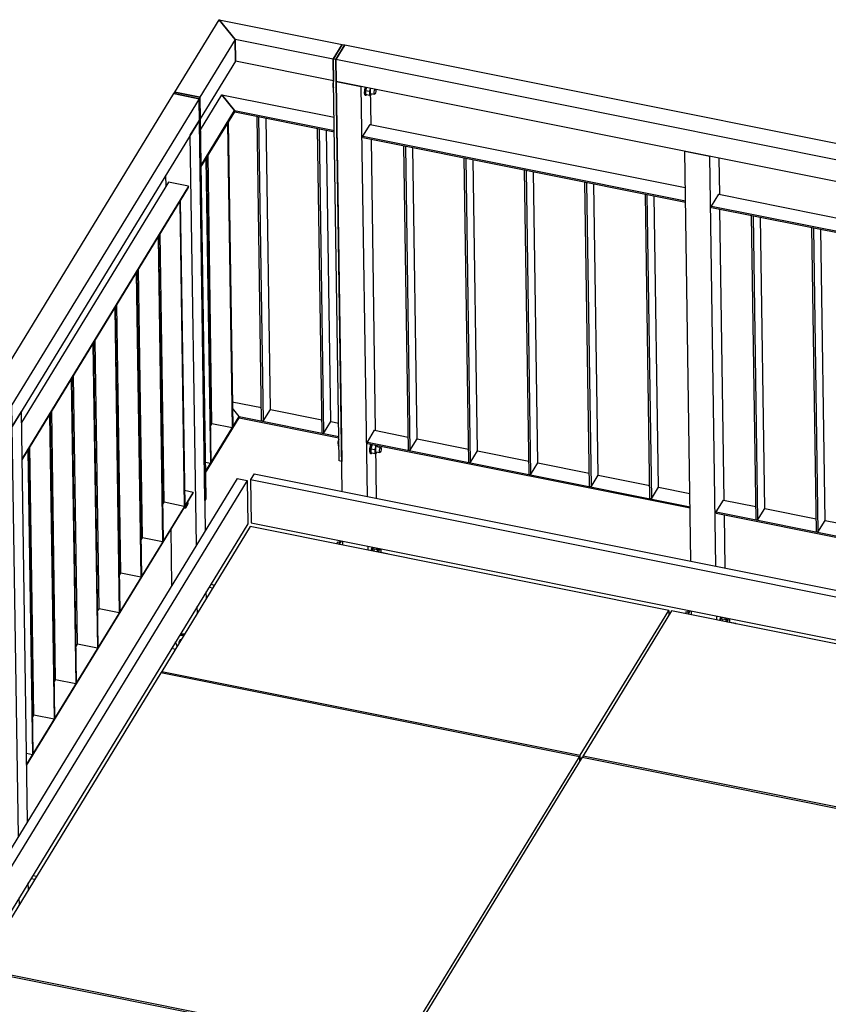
# Model space of a CAD drawing. Header units: millimetres. Extents: x 1838 to 190192, y -28 to 11710.
# Tile 34 of 80: x 55574 to 57087, y 4846 to 6688. Entities that reach past the tile are written whole.
import ezdxf

# ---------------------------------------------------------------- set-up
doc = ezdxf.new("R2010")
doc.units = ezdxf.units.MM

# ---------------------------------------------------------------- blocks, each defined once
blk = doc.blocks.new('Part-98093 - 18971')
at = {"color": 7}
for p, q in [((56943.3, 6321.8), (56946.1, 6321.3)), ((56951.7, 5752.2), (56943.3, 6321.8)), ((56946.1, 6321.3), (56954.5, 5751.6)), ((56968.1, 5773.7), (56960, 6318.5)), ((56954.5, 5751.6), (56968.1, 5773.7)), ((56954.5, 5751.6), (56951.7, 5752.2))]:
    blk.add_line(p, q, dxfattribs=at)
blk = doc.blocks.new('Part-22569 - 18971')
at = {"color": 7}
for p, q in [((55711.5, 6081.7), (55712.5, 6083.4)), ((55711.5, 6081.7), (55719.9, 5512.1)), ((55712.5, 6083.4), (55720.9, 5513.7)), ((55682.3, 5519.6), (55674.9, 6021.7)), ((55719.9, 5512.1), (55682.3, 5519.6)), ((55720.9, 5513.7), (55719.9, 5512.1))]:
    blk.add_line(p, q, dxfattribs=at)
blk = doc.blocks.new('Part-22567 - 18971')
at = {"color": 7}
for p, q in [((55792.6, 6214.5), (55793.7, 6216.1)), ((55792.6, 6214.5), (55801, 5644.8)), ((55793.7, 6216.1), (55802.1, 5646.5)), ((55763.4, 5652.4), (55756, 6154.5)), ((55801, 5644.8), (55763.4, 5652.4)), ((55802.1, 5646.5), (55801, 5644.8))]:
    blk.add_line(p, q, dxfattribs=at)
blk = doc.blocks.new('Part-55018 - 18971')
at = {"color": 7}
for p, q in [((56177.6, 5805.8), (56166.3, 6572.6)), ((56166.3, 6572.6), (56213.4, 6563.2)), ((56224.7, 5796.3), (56213.4, 6563.2)), ((56231.7, 6491.6), (56230.7, 6559.7)), ((56240.2, 5919.5), (56232.2, 6464.2)), ((56242.1, 5792.9), (56240.6, 5892.1)), ((56179.1, 5705), (56179, 5712.2)), ((56226.2, 5695.6), (56226.1, 5702.7)), ((56243.5, 5692.1), (56243.4, 5699.3))]:
    blk.add_line(p, q, dxfattribs=at)
blk = doc.blocks.new('Part-22446 - 18971')
at = {"color": 7}
for p, q in [((56005.8, 5739.7), (55840.1, 5468.6)), ((56788.7, 5582.9), (56005.8, 5739.7)), ((56623, 5311.9), (56788.7, 5582.9)), ((56788.7, 5582.9), (56788.8, 5573.6)), ((55840.1, 5468.6), (56623, 5311.9)), ((55840.1, 5465.5), (55840.1, 5468.6)), ((56623.2, 5302.6), (56623, 5311.9))]:
    blk.add_line(p, q, dxfattribs=at)
blk = doc.blocks.new('Part-98116 - 18971')
at = {"color": 7}
for p, q in [((56293.1, 6452), (56295.9, 6451.5)), ((56301.5, 5882.4), (56293.1, 6452)), ((56295.9, 6451.5), (56304.3, 5881.8)), ((56317.8, 5903.9), (56309.8, 6448.7)), ((56304.3, 5881.8), (56317.8, 5903.9)), ((56304.3, 5881.8), (56301.5, 5882.4))]:
    blk.add_line(p, q, dxfattribs=at)
blk = doc.blocks.new('Part-22910 - 18971')
at = {"color": 7}
for p, q in [((55512.9, 5977.1), (55862.9, 6549.6)), ((55909.9, 6540.2), (55560, 5967.7)), ((55862.9, 6549.6), (55909.9, 6540.2)), ((55909.9, 6540.2), (55910.5, 6499.7)), ((55910.5, 6499.7), (55560.6, 5927.1)), ((55560, 5967.7), (55512.9, 5977.1)), ((55560.6, 5927.1), (55560, 5967.7))]:
    blk.add_line(p, q, dxfattribs=at)
blk = doc.blocks.new('Part-98097 - 18971')
at = {"color": 7}
for p, q in [((56877.1, 5767.1), (56890.6, 5789.2)), ((56890.6, 5789.2), (56951.4, 5777.1)), ((56877.1, 5764.7), (56877.1, 5767.1)), ((56877.1, 5767.1), (57478.5, 5646.7)), ((56968.1, 5773.7), (57064.3, 5754.5)), ((56877.1, 5764.7), (57478.6, 5644.3)), ((57081, 5751.1), (57177.2, 5731.9)), ((57193.9, 5728.5), (57290.1, 5709.2)), ((57306.8, 5705.9), (57403.1, 5686.6)), ((57419.8, 5683.3), (57478.2, 5671.6))]:
    blk.add_line(p, q, dxfattribs=at)
blk = doc.blocks.new('Part-19637 - 18971')
at = {"color": 7}
for p, q in [((54483.8, 4584.4), (54771.7, 5055.5)), ((54771.7, 5055.5), (56282.1, 4753.1)), ((55994.2, 4282), (56282.1, 4753.1)), ((56282.1, 4753.1), (56282.2, 4744.6)), ((54433.6, 4502.3), (54444.9, 4520.7)), ((54433.6, 4502.3), (54627.1, 4463.6)), ((54433.6, 4499.2), (54433.6, 4502.3)), ((54696.2, 4449.7), (55541.5, 4280.5)), ((55605.9, 4267.6), (55944, 4199.9)), ((55944, 4199.9), (55955.2, 4218.3)), ((55944.1, 4191.5), (55944, 4199.9))]:
    blk.add_line(p, q, dxfattribs=at)
blk = doc.blocks.new('Part-55160 - 18971')
at = {"color": 7}
for p, q in [((55947.4, 6687.9), (56177.9, 6641.8)), ((55977.5, 6650.9), (55947.4, 6687.9)), ((56161, 6614.1), (55977.5, 6650.9)), ((55978.1, 6610.3), (55977.5, 6650.9)), ((56177.9, 6641.8), (56161, 6614.1)), ((56161, 6614.1), (56161.6, 6573.5)), ((56161.6, 6573.5), (55978.1, 6610.3))]:
    blk.add_line(p, q, dxfattribs=at)
blk = doc.blocks.new('Part-55084 - 18971')
at = {"color": 7}
for p, q in [((55893.6, 6472), (55910.5, 6499.7)), ((55921.8, 5732.8), (55910.5, 6499.7)), ((55904.9, 5705.1), (55893.6, 6472)), ((55848.1, 6376.8), (55847.8, 6397)), ((55859.1, 5630.2), (55857.6, 5734.8)), ((55923.7, 5605.4), (55923.5, 5617.9)), ((55906.8, 5577.8), (55906.6, 5590.2)), ((55860.8, 5511.7), (55860.8, 5515.3)), ((55860.8, 5511.7), (55865.8, 5510.7))]:
    blk.add_line(p, q, dxfattribs=at)
blk = doc.blocks.new('Part-22572 - 18971')
at = {"color": 7}
for p, q in [((55590.8, 5884.2), (55589.8, 5882.6)), ((55589.8, 5882.6), (55598.2, 5312.9)), ((55590.8, 5884.2), (55599.2, 5314.6)), ((55598.2, 5312.9), (55586.9, 5315.2)), ((55599.2, 5314.6), (55598.2, 5312.9))]:
    blk.add_line(p, q, dxfattribs=at)
blk = doc.blocks.new('Part-22553 - 18971')
at = {"color": 7}
for p, q in [((55560.6, 5927.1), (55577.5, 5954.8)), ((55588.8, 5187.9), (55577.5, 5954.8)), ((55571.9, 5160.3), (55560.6, 5927.1)), ((55526.1, 5085.3), (55524.5, 5189.9)), ((55590.7, 5060.5), (55590.5, 5073)), ((55573.8, 5032.9), (55573.6, 5045.4)), ((55527.8, 4966.8), (55527.8, 4970.4)), ((55527.8, 4966.8), (55532.8, 4965.8))]:
    blk.add_line(p, q, dxfattribs=at)
blk = doc.blocks.new('Bolt-55030 - 18971')
at = {"color": 7}
for p, q in [((56168.5, 5710.6), (56167.4, 5707.3)), ((56168.5, 5710.6), (56171.6, 5711.3)), ((56172.8, 5709.7), (56168.5, 5710.6)), ((56171.6, 5711.3), (56173.4, 5711)), ((56174.3, 5713.1), (56172.3, 5708.6)), ((56172.3, 5708.6), (56171.8, 5706.4)), ((56231.6, 5696.8), (56231.1, 5694.6)), ((56233.6, 5701.2), (56231.6, 5696.8)), ((56233.9, 5694), (56234.4, 5696.2)), ((56234.4, 5696.2), (56236.4, 5700.7)), ((56237.6, 5697.2), (56236.4, 5693.5)), ((56237.6, 5697.2), (56240.9, 5698)), ((56247, 5695.3), (56237.6, 5697.2)), ((56240.9, 5698), (56250.3, 5696.1)), ((56243.9, 5699.2), (56244, 5698.5)), ((56244, 5698.5), (56243.9, 5697.4)), ((56245.8, 5691.6), (56247, 5695.3)), ((56250.3, 5696.1), (56247, 5695.3)), ((56248.1, 5692.3), (56261.3, 5689.6)), ((56250.4, 5691.8), (56250.3, 5696.1)), ((56260.4, 5688.7), (56261.3, 5689.6)), ((56261.3, 5689.6), (56262.1, 5689.1)), ((56262.1, 5689.1), (56262.2, 5688.4))]:
    blk.add_line(p, q, dxfattribs=at)
blk = doc.blocks.new('Part-22571 - 18971')
at = {"color": 7}
for p, q in [((55630.4, 5948.9), (55631.4, 5950.6)), ((55631.4, 5950.6), (55639.8, 5380.9)), ((55630.4, 5948.9), (55638.8, 5379.3)), ((55601.1, 5386.8), (55593.7, 5889)), ((55638.8, 5379.3), (55601.1, 5386.8)), ((55639.8, 5380.9), (55638.8, 5379.3))]:
    blk.add_line(p, q, dxfattribs=at)
blk = doc.blocks.new('Part-98117 - 18971')
at = {"color": 7}
for p, q in [((56216.5, 6469.8), (56230, 6491.9)), ((56230, 6491.9), (56819.5, 6373.9)), ((56216.5, 6467.4), (56216.5, 6469.8)), ((56216.5, 6469.8), (56819.8, 6349)), ((56216.5, 6467.4), (56819.9, 6346.5))]:
    blk.add_line(p, q, dxfattribs=at)
blk = doc.blocks.new('Part-22927 - 18971')
at = {"color": 7}
for p, q in [((55852.5, 6384), (55577.8, 5934.5)), ((55890.1, 6376.5), (55578.8, 5867.1)), ((55578.8, 5864.6), (55890.2, 6374.1)), ((55890.1, 6376.5), (55852.5, 6384)), ((55890.2, 6374.1), (55890.1, 6376.5))]:
    blk.add_line(p, q, dxfattribs=at)
blk = doc.blocks.new('Part-22440 - 18971')
at = {"color": 7}
for p, q in [((56626.5, 5308.1), (56288.4, 4754.9)), ((56626.5, 5308.1), (57888.7, 5055.3)), ((57927.4, 5047.6), (57930.4, 5047)), ((58019.4, 5029.2), (58022.4, 5028.6)), ((58061.1, 5020.8), (58064.1, 5020.2)), ((56288.4, 4754.9), (57829.9, 4446.3)), ((56288.5, 4751.8), (56288.4, 4754.9)), ((57829.9, 4446.3), (57834, 4453)), ((57829.9, 4443.2), (57829.9, 4446.3)), ((57839.5, 4441.2), (57843.4, 4447.6))]:
    blk.add_line(p, q, dxfattribs=at)
blk = doc.blocks.new('Part-22559 - 18971')
at = {"color": 7}
for p, q in [((55898.6, 5804.4), (55587.2, 5295)), ((55587.3, 5292.5), (55898.6, 5802)), ((55882.8, 5807.6), (55898.6, 5804.4)), ((55898.6, 5802), (55898.6, 5804.4)), ((55841.6, 5780.4), (55844.5, 5785.1)), ((55801.1, 5714), (55804, 5718.7)), ((55760.5, 5647.6), (55763.4, 5652.4)), ((55719.9, 5581.2), (55722.8, 5586)), ((55679.4, 5514.8), (55682.3, 5519.6)), ((55638.8, 5448.4), (55641.7, 5453.2)), ((55598.2, 5382.1), (55601.1, 5386.8))]:
    blk.add_line(p, q, dxfattribs=at)
blk = doc.blocks.new('Part-98094 - 18971')
at = {"color": 7}
for p, q in [((56868.6, 6339.2), (56882.2, 6361.3)), ((56882.2, 6361.3), (57469.7, 6243.7)), ((56868.7, 6336.8), (56868.6, 6339.2)), ((56868.6, 6339.2), (57470.1, 6218.8)), ((56868.7, 6336.8), (57470.1, 6216.3))]:
    blk.add_line(p, q, dxfattribs=at)
blk = doc.blocks.new('Part-22555 - 18971')
at = {"color": 7}
for p, q in [((55599, 5086.9), (55605.9, 5085.5)), ((55595.6, 5081.4), (55602.6, 5080))]:
    blk.add_line(p, q, dxfattribs=at)
blk = doc.blocks.new('Part-22566 - 18971')
at = {"color": 7}
for p, q in [((55833.2, 6280.9), (55834.2, 6282.5)), ((55833.2, 6280.9), (55841.6, 5711.2)), ((55834.2, 6282.5), (55842.6, 5712.9)), ((55804, 5718.7), (55796.6, 6220.9)), ((55841.6, 5711.2), (55804, 5718.7)), ((55842.6, 5712.9), (55841.6, 5711.2))]:
    blk.add_line(p, q, dxfattribs=at)
blk = doc.blocks.new('Part-22570 - 18971')
at = {"color": 7}
for p, q in [((55670.9, 6015.3), (55671.9, 6017)), ((55670.9, 6015.3), (55679.3, 5445.7)), ((55671.9, 6017), (55680.3, 5447.3)), ((55641.7, 5453.2), (55634.3, 5955.4)), ((55679.3, 5445.7), (55641.7, 5453.2)), ((55680.3, 5447.3), (55679.3, 5445.7))]:
    blk.add_line(p, q, dxfattribs=at)
blk = doc.blocks.new('Part-98092 - 18971')
at = {"color": 7}
for p, q in [((57056.2, 6299.2), (57059.1, 6298.7)), ((57064.6, 5729.6), (57056.2, 6299.2)), ((57059.1, 6298.7), (57067.5, 5729)), ((57081, 5751.1), (57073, 6295.9)), ((57067.5, 5729), (57081, 5751.1)), ((57067.5, 5729), (57064.6, 5729.6))]:
    blk.add_line(p, q, dxfattribs=at)
blk = doc.blocks.new('Part-55169 - 18971')
at = {"color": 7}
for p, q in [((56131.5, 6484.4), (56134.3, 6483.8)), ((56139.9, 5914.7), (56131.5, 6484.4)), ((56134.3, 6483.8), (56142.7, 5914.1)), ((56156.3, 5936.3), (56148.2, 6481)), ((56142.7, 5914.1), (56156.3, 5936.3)), ((56142.7, 5914.1), (56139.9, 5914.7))]:
    blk.add_line(p, q, dxfattribs=at)
blk = doc.blocks.new('Bolt-55192 - 18971')
at = {"color": 7}
for p, q in [((55887.6, 5779.4), (55887.6, 5783.9)), ((55888.4, 5785.2), (55889, 5783.1)), ((55888.5, 5780.4), (55889.7, 5784.2)), ((55889.7, 5784.2), (55889, 5786.3)), ((55881.5, 5774), (55884.9, 5775)), ((55884.9, 5775), (55884.9, 5779.5)), ((55884.9, 5775), (55887.6, 5779.4)), ((55887.8, 5779.3), (55887.4, 5779.1)), ((55889, 5783.1), (55887.8, 5779.3)), ((55887.8, 5779.3), (55888.5, 5780.4))]:
    blk.add_line(p, q, dxfattribs=at)
blk = doc.blocks.new('Part-98090 - 18971')
at = {"color": 7}
for p, q in [((56829.8, 5675.2), (56818.5, 6442)), ((56818.5, 6442), (56865.5, 6432.6)), ((56876.8, 5665.8), (56865.5, 6432.6)), ((56883.9, 6361), (56882.9, 6429.1)), ((56892.3, 5788.9), (56884.3, 6333.6)), ((56894.2, 5662.3), (56892.7, 5761.6)), ((56831.3, 5574.4), (56831.2, 5581.6)), ((56878.3, 5565), (56878.2, 5572.2)), ((56895.7, 5561.5), (56895.6, 5568.7))]:
    blk.add_line(p, q, dxfattribs=at)
blk = doc.blocks.new('Part-22442 - 18971')
at = {"color": 7}
for p, q in [((56793.9, 5581.9), (56628.2, 5310.8)), ((57860.6, 5368.3), (56793.9, 5581.9)), ((56628.2, 5310.8), (57888.7, 5058.5)), ((56628.3, 5307.7), (56628.2, 5310.8)), ((57927.4, 5050.7), (57930.4, 5050.1)), ((58019.4, 5032.3), (58022.4, 5031.7)), ((58061.1, 5023.9), (58064.1, 5023.3))]:
    blk.add_line(p, q, dxfattribs=at)
blk = doc.blocks.new('Part-22444 - 18971')
at = {"color": 7}
for p, q in [((55838.4, 5465.9), (55500.3, 4912.7)), ((56621.4, 5309.1), (55838.4, 5465.9)), ((56283.3, 4755.9), (56621.4, 5309.1)), ((56621.4, 5309.1), (56621.5, 5299.8)), ((55500.3, 4912.7), (56283.3, 4755.9)), ((55500.4, 4909.6), (55500.3, 4912.7)), ((56283.4, 4746.7), (56283.3, 4755.9))]:
    blk.add_line(p, q, dxfattribs=at)
blk = doc.blocks.new('Part-22568 - 18971')
at = {"color": 7}
for p, q in [((55752.1, 6148.1), (55753.1, 6149.7)), ((55752.1, 6148.1), (55760.5, 5578.4)), ((55753.1, 6149.7), (55761.5, 5580.1)), ((55722.8, 5586), (55715.4, 6088.1)), ((55760.5, 5578.4), (55722.8, 5586)), ((55761.5, 5580.1), (55760.5, 5578.4))]:
    blk.add_line(p, q, dxfattribs=at)
blk = doc.blocks.new('Part-22581 - 18971')
at = {"color": 7}
for p, q in [((55981, 5829.6), (55477.2, 5005.4)), ((55999.8, 5825.8), (55496.1, 5001.6)), ((55981, 5829.6), (55999.8, 5825.8)), ((55999.8, 5825.8), (56001, 5744.7)), ((56001, 5744.7), (55497.3, 4920.5)), ((55477.2, 5005.4), (55477.3, 5003.8)), ((55496.1, 5001.6), (55477.2, 5005.4)), ((55494.2, 5000.4), (55477.3, 5003.8)), ((55494.2, 5000.1), (55494.2, 5000.4)), ((55497.3, 4920.5), (55496.1, 5001.6)), ((55497.3, 4920.5), (55496.3, 4920.7))]:
    blk.add_line(p, q, dxfattribs=at)
blk = doc.blocks.new('Part-55088 - 18971')
at = {"color": 7}
for p, q in [((55873.8, 6347.2), (55874.8, 6348.9)), ((55873.8, 6347.2), (55882.2, 5777.6)), ((55874.8, 6348.9), (55883.2, 5779.2)), ((55844.5, 5785.1), (55837.1, 6287.3)), ((55882.2, 5777.6), (55844.5, 5785.1)), ((55883.2, 5779.2), (55882.2, 5777.6))]:
    blk.add_line(p, q, dxfattribs=at)
blk = doc.blocks.new('Part-55029 - 18971')
at = {"color": 7}
blk.add_line((56172.3, 5706.3), (56176.2, 5712.7), dxfattribs=at)
blk = doc.blocks.new('Part-98118 - 18971')
at = {"color": 7}
for p, q in [((56744.8, 6361.6), (56747.6, 6361)), ((56753.2, 5791.9), (56744.8, 6361.6)), ((56747.6, 6361), (56756, 5791.4)), ((56769.5, 5813.5), (56761.5, 6358.2)), ((56756, 5791.4), (56769.5, 5813.5)), ((56756, 5791.4), (56753.2, 5791.9))]:
    blk.add_line(p, q, dxfattribs=at)
blk = doc.blocks.new('Part-98120 - 18971')
at = {"color": 7}
for p, q in [((56224.9, 5897.7), (56238.4, 5919.8)), ((56238.4, 5919.8), (56301.1, 5907.3)), ((56225, 5895.3), (56224.9, 5897.7)), ((56224.9, 5897.7), (56828.3, 5776.9)), ((56225, 5895.3), (56828.3, 5774.5)), ((56317.8, 5903.9), (56414, 5884.7)), ((56430.7, 5881.3), (56526.9, 5862.1)), ((56543.7, 5858.7), (56639.9, 5839.4)), ((56656.6, 5836.1), (56752.8, 5816.8)), ((56769.5, 5813.5), (56827.9, 5801.8))]:
    blk.add_line(p, q, dxfattribs=at)
blk = doc.blocks.new('Part-55036 - 18971')
at = {"color": 7}
for p, q in [((55972.1, 5973.2), (56026.6, 5962.2)), ((55985, 5945.7), (55972.3, 5961.4)), ((56043.3, 5958.9), (56139.6, 5939.6)), ((55985, 5943.3), (55985, 5945.7)), ((55985, 5945.7), (56171.4, 5908.4)), ((55985, 5943.3), (56171.5, 5906)), ((56156.3, 5936.3), (56171.1, 5933.3))]:
    blk.add_line(p, q, dxfattribs=at)
blk = doc.blocks.new('Part-55085 - 18971')
at = {"color": 7}
for p, q in [((55864.5, 6552.4), (55947.4, 6687.9)), ((55947.4, 6687.9), (55977.5, 6650.9)), ((55977.5, 6650.9), (55911.6, 6543)), ((55977.5, 6650.9), (55978.1, 6610.3)), ((55978.1, 6610.3), (55912.2, 6502.4)), ((55911.6, 6543), (55864.5, 6552.4)), ((55912.2, 6502.4), (55911.6, 6543))]:
    blk.add_line(p, q, dxfattribs=at)
blk = doc.blocks.new('Part-55086 - 18971')
at = {"color": 7}
for p, q in [((55985, 5945.7), (55972.3, 5961.4)), ((55921.9, 5842.6), (55985, 5945.7)), ((55922, 5840.2), (55985, 5943.3)), ((55931.2, 5926.9), (55934.1, 5931.7)), ((55985, 5945.7), (55985, 5943.3))]:
    blk.add_line(p, q, dxfattribs=at)
blk = doc.blocks.new('Part-55133 - 18971')
at = {"color": 7}
for p, q in [((55976.5, 6517.8), (55952.4, 6547.5)), ((55952.4, 6547.5), (56162.6, 6505.4)), ((55976.6, 6515.4), (55976.5, 6517.8)), ((55976.5, 6517.8), (56163, 6480.5)), ((55976.6, 6515.4), (56163, 6478.1))]:
    blk.add_line(p, q, dxfattribs=at)
blk = doc.blocks.new('Part-55164 - 18971')
at = {"color": 7}
for p, q in [((55928.6, 5626.3), (55935.6, 5624.9)), ((55932, 5631.8), (55939, 5630.4))]:
    blk.add_line(p, q, dxfattribs=at)
blk = doc.blocks.new('Bolt-55165 - 18971')
at = {"color": 7}
for p, q in [((55874.6, 5527.9), (55872.1, 5523.7)), ((55873.6, 5536.3), (55874.2, 5536.7)), ((55874.2, 5536.7), (55881.8, 5536.9)), ((55875.2, 5538.4), (55874.6, 5538)), ((55876.7, 5528.5), (55874.6, 5527.9)), ((55882.9, 5538.6), (55875.2, 5538.4)), ((55868.2, 5517.5), (55866.1, 5524.1)), ((55869.2, 5516.3), (55868.2, 5517.5)), ((55872.1, 5523.7), (55874.1, 5524.3)), ((55872.1, 5523.7), (55872.1, 5521))]:
    blk.add_line(p, q, dxfattribs=at)
blk = doc.blocks.new('Part-55166 - 18971')
at = {"color": 7}
for p, q in [((55912.5, 6482.2), (55952.4, 6547.5)), ((55952.4, 6547.5), (55976.5, 6517.8)), ((55913.5, 6414.7), (55976.5, 6517.8)), ((55913.5, 6412.3), (55976.6, 6515.4)), ((55976.5, 6517.8), (55976.6, 6515.4))]:
    blk.add_line(p, q, dxfattribs=at)
blk = doc.blocks.new('Part-55170 - 18971')
at = {"color": 7}
for p, q in [((56018.6, 6507), (56021.4, 6506.4)), ((56027, 5937.3), (56018.6, 6507)), ((56021.4, 6506.4), (56029.8, 5936.8)), ((56043.3, 5958.9), (56035.3, 6503.6)), ((56029.8, 5936.8), (56043.3, 5958.9)), ((56029.8, 5936.8), (56027, 5937.3))]:
    blk.add_line(p, q, dxfattribs=at)
blk = doc.blocks.new('Part-55177 - 18971')
at = {"color": 7}
for p, q in [((55963.4, 6493.8), (55964.4, 6495.5)), ((55963.4, 6493.8), (55971.8, 5924.2)), ((55964.4, 6495.5), (55972.8, 5925.8)), ((55934.1, 5931.7), (55926.7, 6433.9)), ((55971.8, 5924.2), (55934.1, 5931.7)), ((55972.8, 5925.8), (55971.8, 5924.2))]:
    blk.add_line(p, q, dxfattribs=at)
blk = doc.blocks.new('Part-55178 - 18971')
at = {"color": 7}
for p, q in [((55923.8, 6429.1), (55922.8, 6427.4)), ((55923.8, 6429.1), (55932.2, 5859.4)), ((55922.8, 6427.4), (55931.2, 5857.8)), ((55931.2, 5857.8), (55921.7, 5859.7)), ((55932.2, 5859.4), (55931.2, 5857.8))]:
    blk.add_line(p, q, dxfattribs=at)
blk = doc.blocks.new('Part-55185 - 18971')
at = {"color": 7}
for p, q in [((56161, 6614.1), (56177.9, 6641.8)), ((56182.6, 6640.8), (56165.7, 6613.2)), ((56177.9, 6641.8), (56182.6, 6640.8)), ((56165.7, 6613.2), (56161, 6614.1)), ((56172.1, 5862.7), (56161, 6614.1)), ((56165.7, 6613.2), (56176.8, 5861.7)), ((56176.8, 5861.7), (56172.1, 5862.7))]:
    blk.add_line(p, q, dxfattribs=at)
blk = doc.blocks.new('Bolt-55186 - 18971')
at = {"color": 7}
for p, q in [((56171.5, 5903.1), (56169.8, 5897.8)), ((56169.8, 5897.8), (56171.6, 5897.4)), ((56169.8, 5897.8), (56169.9, 5890.7)), ((56169.9, 5890.7), (56171.7, 5890.4)), ((56229, 5885.7), (56228.6, 5880.9)), ((56228.6, 5880.9), (56229.1, 5877.6)), ((56230.2, 5890.7), (56229, 5885.7)), ((56229.1, 5877.6), (56230.4, 5876.6)), ((56231.6, 5893.9), (56230.2, 5890.7)), ((56230.4, 5876.6), (56232.3, 5876.3)), ((56230.5, 5880.5), (56230.9, 5885.3)), ((56231, 5877.2), (56230.5, 5880.5)), ((56230.9, 5885.3), (56232.1, 5890.3)), ((56233.6, 5893.5), (56231, 5885.3)), ((56231, 5885.3), (56238.5, 5883.8)), ((56231, 5885.3), (56231.1, 5877.4)), ((56232.3, 5876.3), (56231, 5877.2)), ((56238.6, 5875.9), (56231.1, 5877.4)), ((56232.1, 5890.3), (56233.5, 5893.5)), ((56233, 5877), (56232.3, 5876.3)), ((56241.1, 5892), (56238.5, 5883.8)), ((56238.5, 5883.8), (56238.6, 5875.9)), ((56241.5, 5876.6), (56238.6, 5875.9)), ((56240.6, 5879.7), (56248.2, 5878.2)), ((56241.5, 5876.6), (56242.4, 5879.3)), ((56242.2, 5889.5), (56249.7, 5887.9)), ((56244.3, 5889), (56244.3, 5891.4)), ((56247.3, 5880.3), (56247.5, 5882.7)), ((56247.5, 5878.6), (56247.3, 5880.3)), ((56247.5, 5882.7), (56248.1, 5885.2)), ((56248.2, 5878.2), (56247.5, 5878.6)), ((56248.1, 5885.2), (56248.9, 5887.1)), ((56249, 5879), (56248.2, 5878.2)), ((56248.9, 5887.1), (56249.7, 5887.9)), ((56249.9, 5880.9), (56249, 5879)), ((56249.7, 5887.9), (56250.4, 5887.5)), ((56250.4, 5883.4), (56249.9, 5880.9)), ((56250.4, 5887.5), (56250.6, 5885.8)), ((56250.6, 5885.8), (56250.4, 5883.4))]:
    blk.add_line(p, q, dxfattribs=at)
blk = doc.blocks.new('Bolt-55187 - 18971')
at = {"color": 7}
for p, q in [((56161.6, 6573.4), (56159.9, 6568)), ((56159.9, 6568), (56161.7, 6567.7)), ((56159.9, 6568), (56160, 6561)), ((56160, 6561), (56161.8, 6560.6)), ((56220.3, 6561), (56219.1, 6556)), ((56220.7, 6561.7), (56220.3, 6561)), ((56221, 6555.6), (56222.2, 6560.6)), ((56222.9, 6561.3), (56221.1, 6555.6)), ((56222.2, 6560.6), (56222.5, 6561.3)), ((56230.4, 6559.8), (56228.6, 6554.1)), ((56238.2, 6555.5), (56239, 6557.4)), ((56239, 6557.4), (56239.6, 6557.9)), ((56240.5, 6557.8), (56240.8, 6556.1)), ((56219.1, 6556), (56218.8, 6551.2)), ((56218.8, 6551.2), (56219.3, 6547.9)), ((56219.3, 6547.9), (56220.5, 6546.9)), ((56220.5, 6546.9), (56222.4, 6546.6)), ((56220.6, 6550.8), (56221, 6555.6)), ((56221.1, 6547.5), (56220.6, 6550.8)), ((56221.1, 6555.6), (56228.6, 6554.1)), ((56221.1, 6555.6), (56221.2, 6547.7)), ((56222.4, 6546.6), (56221.1, 6547.5)), ((56228.7, 6546.2), (56221.2, 6547.7)), ((56223.2, 6547.3), (56222.4, 6546.6)), ((56228.6, 6554.1), (56228.7, 6546.2)), ((56231.7, 6546.9), (56228.7, 6546.2)), ((56230.8, 6549.9), (56238.3, 6548.4)), ((56231.7, 6546.9), (56232.5, 6549.6)), ((56237.4, 6550.6), (56237.6, 6553)), ((56237.6, 6548.9), (56237.4, 6550.6)), ((56237.6, 6553), (56238.2, 6555.5)), ((56238.3, 6548.4), (56237.6, 6548.9)), ((56239.1, 6549.3), (56238.3, 6548.4)), ((56240, 6551.2), (56239.1, 6549.3)), ((56240.6, 6553.7), (56240, 6551.2)), ((56240.8, 6556.1), (56240.6, 6553.7))]:
    blk.add_line(p, q, dxfattribs=at)
blk = doc.blocks.new('Part-55191 - 18971')
at = {"color": 7}
for p, q in [((55862.9, 6549.6), (55864.5, 6552.4)), ((55909.9, 6540.2), (55862.9, 6549.6)), ((55864.5, 6552.4), (55911.6, 6543)), ((55911.6, 6543), (55909.9, 6540.2)), ((55921, 5788.8), (55909.9, 6540.2)), ((55911.6, 6543), (55922.7, 5791.6)), ((55922.7, 5791.6), (55921, 5788.8))]:
    blk.add_line(p, q, dxfattribs=at)
blk = doc.blocks.new('Part-98119 - 18971')
at = {"color": 7}
for p, q in [((56631.8, 6384.2), (56634.7, 6383.6)), ((56640.2, 5814.5), (56631.8, 6384.2)), ((56634.7, 6383.6), (56643.1, 5814)), ((56656.6, 5836.1), (56648.6, 6380.8)), ((56643.1, 5814), (56656.6, 5836.1)), ((56643.1, 5814), (56640.2, 5814.5))]:
    blk.add_line(p, q, dxfattribs=at)
blk = doc.blocks.new('Part-97926 - 18971')
at = {"color": 7}
for p, q in [((56013, 5838.7), (56006.2, 5827.7)), ((56013, 5838.7), (57915.3, 5457.8)), ((56006.2, 5827.7), (57908.5, 5446.8)), ((56006.2, 5827.7), (56007.4, 5746.5)), ((56007.4, 5746.5), (57864.5, 5374.7)), ((58055.1, 5429.8), (58058.1, 5429.2)), ((58055.3, 5417.4), (58058.3, 5416.8)), ((58096.8, 5421.5), (58099.7, 5420.9)), ((58096.9, 5409), (58099.9, 5408.4)), ((58138.4, 5413.2), (58141.4, 5412.6)), ((58138.6, 5400.7), (58141.6, 5400.1)), ((58180.1, 5404.8), (58183.1, 5404.2)), ((58180.3, 5392.4), (58183.3, 5391.8)), ((58221.8, 5396.5), (58224.8, 5395.9)), ((58222, 5384), (58224.9, 5383.4)), ((58263.4, 5388.1), (58266.4, 5387.5)), ((57934.1, 5360.7), (57936.3, 5360.3)), ((58263.6, 5375.7), (58266.6, 5375.1)), ((58014.8, 5344.6), (58017.8, 5344)), ((58056.5, 5336.2), (58059.5, 5335.6)), ((58098.1, 5327.9), (58101.1, 5327.3)), ((58139.8, 5319.6), (58142.8, 5319)), ((58181.5, 5311.2), (58184.5, 5310.6)), ((58223.1, 5302.9), (58226.1, 5302.3))]:
    blk.add_line(p, q, dxfattribs=at)
blk = doc.blocks.new('Part-98078 - 18971')
at = {"color": 7}
for p, q in [((56165.7, 6613.2), (56182.6, 6640.8)), ((56182.6, 6640.8), (58182.3, 6240.4)), ((58165.4, 6212.8), (56165.7, 6613.2)), ((56166.3, 6572.6), (56165.7, 6613.2)), ((58166, 6172.2), (56166.3, 6572.6)), ((58182.3, 6240.4), (58165.4, 6212.8)), ((58165.4, 6212.8), (58166, 6172.2))]:
    blk.add_line(p, q, dxfattribs=at)
blk = doc.blocks.new('Part-98099 - 18971')
at = {"color": 7}
blk.add_line((56824.5, 5575.8), (56828.4, 5582.1), dxfattribs=at)
blk = doc.blocks.new('Bolt-98100 - 18971')
at = {"color": 7}
for p, q in [((56826.4, 5582.5), (56824.5, 5578)), ((56820.6, 5580), (56819.6, 5576.8)), ((56820.6, 5580), (56823.7, 5580.8)), ((56824.9, 5579.1), (56820.6, 5580)), ((56823.7, 5580.8), (56825.5, 5580.4)), ((56824.5, 5578), (56824, 5575.9)), ((56883.8, 5566.2), (56883.2, 5564)), ((56885.7, 5570.7), (56883.8, 5566.2)), ((56886.1, 5563.4), (56886.6, 5565.6)), ((56886.6, 5565.6), (56888.5, 5570.1)), ((56889.8, 5566.6), (56888.6, 5562.9)), ((56889.8, 5566.6), (56893, 5567.4)), ((56899.2, 5564.7), (56889.8, 5566.6)), ((56893, 5567.4), (56902.5, 5565.5)), ((56896.1, 5568.6), (56896.2, 5567.9)), ((56896.2, 5567.9), (56896.1, 5566.8)), ((56898, 5561), (56899.2, 5564.7)), ((56902.5, 5565.5), (56899.2, 5564.7)), ((56902.5, 5561.3), (56902.5, 5565.5)), ((56900.3, 5561.7), (56913.4, 5559.1)), ((56912.5, 5558.1), (56913.4, 5559.1)), ((56913.4, 5559.1), (56914.2, 5558.5)), ((56914.2, 5558.5), (56914.3, 5557.8))]:
    blk.add_line(p, q, dxfattribs=at)
blk = doc.blocks.new('Part-98114 - 18971')
at = {"color": 7}
for p, q in [((56518.9, 6406.8), (56521.7, 6406.2)), ((56527.3, 5837.1), (56518.9, 6406.8)), ((56521.7, 6406.2), (56530.1, 5836.6)), ((56543.7, 5858.7), (56535.6, 6403.5)), ((56530.1, 5836.6), (56543.7, 5858.7)), ((56530.1, 5836.6), (56527.3, 5837.1))]:
    blk.add_line(p, q, dxfattribs=at)
blk = doc.blocks.new('Part-98115 - 18971')
at = {"color": 7}
for p, q in [((56406, 6429.4), (56408.8, 6428.9)), ((56414.4, 5859.8), (56406, 6429.4)), ((56408.8, 6428.9), (56417.2, 5859.2)), ((56430.7, 5881.3), (56422.7, 6426.1)), ((56417.2, 5859.2), (56430.7, 5881.3)), ((56417.2, 5859.2), (56414.4, 5859.8))]:
    blk.add_line(p, q, dxfattribs=at)

msp = doc.modelspace()

# ---------------------------------------------------------------- block references
for name in ['Part-55085 - 18971', 'Part-55160 - 18971', 'Part-55185 - 18971', 'Part-98078 - 18971', 'Bolt-55187 - 18971', 'Part-55018 - 18971', 'Part-22910 - 18971', 'Part-55191 - 18971', 'Part-55166 - 18971', 'Part-55133 - 18971', 'Part-55170 - 18971', 'Part-55084 - 18971', 'Part-55177 - 18971', 'Part-55169 - 18971', 'Part-98117 - 18971', 'Part-98116 - 18971', 'Part-55178 - 18971', 'Part-98115 - 18971', 'Part-98090 - 18971', 'Part-98114 - 18971', 'Part-22927 - 18971', 'Part-98119 - 18971', 'Part-98118 - 18971', 'Part-98094 - 18971', 'Part-55088 - 18971', 'Part-98093 - 18971', 'Part-98092 - 18971', 'Part-22566 - 18971', 'Part-22567 - 18971', 'Part-22568 - 18971', 'Part-22569 - 18971', 'Part-22570 - 18971', 'Part-55036 - 18971', 'Part-22553 - 18971', 'Part-22571 - 18971', 'Part-55086 - 18971', 'Part-98120 - 18971', 'Bolt-55186 - 18971', 'Part-22572 - 18971', 'Part-97926 - 18971', 'Part-22581 - 18971', 'Part-22559 - 18971', 'Bolt-55192 - 18971', 'Part-98097 - 18971', 'Part-22446 - 18971', 'Bolt-55030 - 18971', 'Part-55029 - 18971', 'Part-55164 - 18971', 'Part-22442 - 18971', 'Bolt-98100 - 18971', 'Part-98099 - 18971', 'Bolt-55165 - 18971', 'Part-22444 - 18971', 'Part-22440 - 18971', 'Part-22555 - 18971', 'Part-19637 - 18971']:
    msp.add_blockref(name, (0, 0))

doc.saveas('drawing.dxf')
